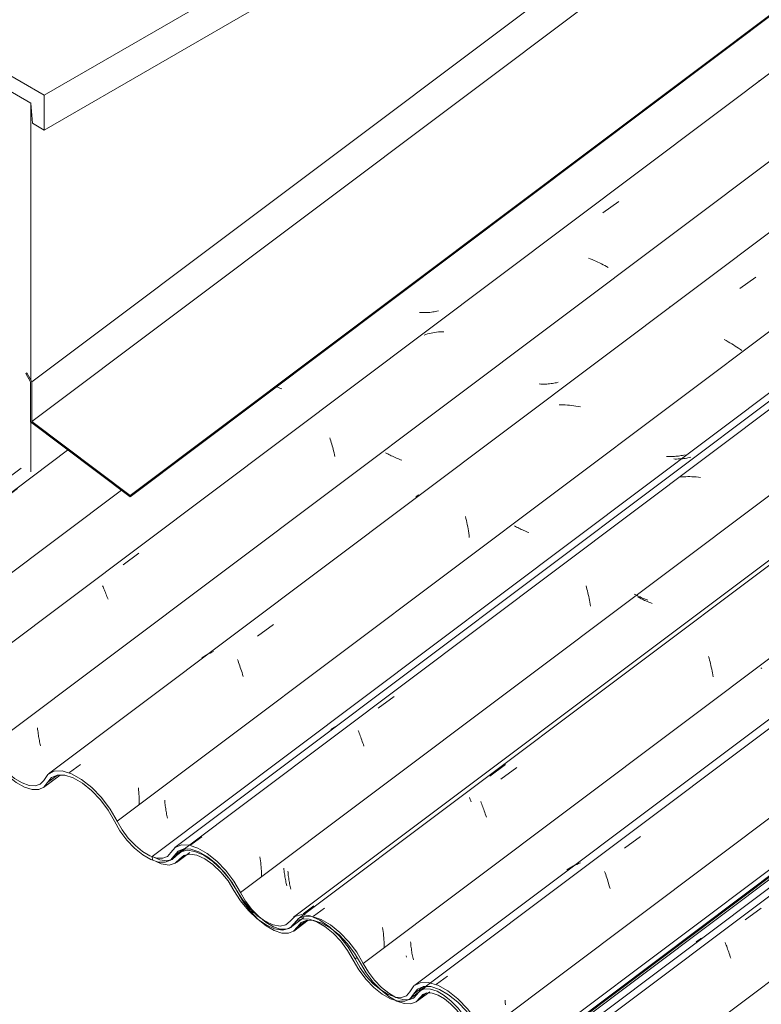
# Model space of a CAD drawing. Header units: metres. Extents: x -16.8 to 29.9, y -11.9 to 37.1.
# Tile 143 of 202: x 20.8 to 21.6, y -3.4 to -2.4. Entities that reach past the tile are written whole.
import ezdxf

# ---------------------------------------------------------------- set-up
doc = ezdxf.new("R2010")
doc.units = ezdxf.units.M
for name, color, linetype, lineweight in [('A-GLAZ-CWMG', 7, 'Continuous', 5), ('A-ROOF', 7, 'Continuous', 5), ('A-ROOF-OTLN', 7, 'Continuous', 5), ('I-WALL', 7, 'Continuous', 5)]:
    doc.layers.add(name, color=color, linetype=linetype, lineweight=lineweight)

# ---------------------------------------------------------------- blocks, each defined once
blk = doc.blocks.new('FP_787-ISO_04')
at = {"layer": 'A-GLAZ-CWMG'}
blk.add_line((4.5643, -3.2611), (4.5798, -3.2494), dxfattribs=at)
blk = doc.blocks.new('FP_788-ISO_04')
at = {"layer": 'A-GLAZ-CWMG'}
blk.add_line((4.4304, -3.1846), (4.4478, -3.1715), dxfattribs=at)
blk = doc.blocks.new('FP_791-ISO_04')
at = {"layer": 'A-GLAZ-CWMG'}
blk.add_line((4.4555, -2.8292), (4.1873, -3.0304), dxfattribs=at)
at = {"layer": 'A-GLAZ-CWMG', "color": 9, "true_color": 0xc0c0c0}
for p, q in [((4.3862, -2.8821), (4.4028, -2.8697)), ((4.3639, -2.9027), (4.3642, -2.9034)), ((4.3642, -2.9034), (4.3646, -2.904)), ((4.3646, -2.904), (4.3649, -2.9048)), ((4.3649, -2.9048), (4.3653, -2.9056)), ((4.3653, -2.9056), (4.3657, -2.9064)), ((4.3657, -2.9064), (4.3661, -2.9073)), ((4.3661, -2.9073), (4.3666, -2.9082)), ((4.3666, -2.9082), (4.367, -2.9092)), ((4.367, -2.9092), (4.3675, -2.9102)), ((4.3675, -2.9102), (4.3679, -2.9112)), ((4.3679, -2.9112), (4.3684, -2.9123)), ((4.3684, -2.9123), (4.3689, -2.9135)), ((4.1904, -3.0279), (4.2015, -3.0196)), ((4.2615, -3.0258), (4.2619, -3.0275)), ((4.2619, -3.0275), (4.2623, -3.0293)), ((4.2623, -3.0293), (4.2627, -3.0311)), ((4.2627, -3.0311), (4.2631, -3.0329)), ((4.2631, -3.0329), (4.2635, -3.0348)), ((4.2635, -3.0348), (4.2638, -3.0366)), ((4.2638, -3.0366), (4.2642, -3.0385)), ((4.2642, -3.0385), (4.2645, -3.0404)), ((4.2645, -3.0404), (4.2648, -3.0423)), ((4.2648, -3.0423), (4.265, -3.0443)), ((4.265, -3.0443), (4.2653, -3.0462)), ((4.2653, -3.0462), (4.2655, -3.0481))]:
    blk.add_line(p, q, dxfattribs=at)
blk = doc.blocks.new('FP_792-ISO_04')
at = {"layer": 'A-GLAZ-CWMG', "color": 9, "true_color": 0xc0c0c0}
for p, q in [((4.8283, -2.6842), (4.8267, -2.6841)), ((4.8299, -2.6842), (4.8283, -2.6842)), ((4.8315, -2.6842), (4.8299, -2.6842)), ((4.833, -2.6842), (4.8315, -2.6842)), ((4.8346, -2.6841), (4.833, -2.6842)), ((4.8361, -2.684), (4.8346, -2.6841)), ((4.8376, -2.6839), (4.8361, -2.684)), ((4.8392, -2.6837), (4.8376, -2.6839)), ((4.8407, -2.6835), (4.8392, -2.6837)), ((4.8422, -2.6833), (4.8407, -2.6835)), ((4.8437, -2.683), (4.8422, -2.6833)), ((4.8451, -2.6827), (4.8437, -2.683)), ((4.8466, -2.6823), (4.8451, -2.6827)), ((4.6773, -2.7629), (4.676, -2.7624)), ((4.6787, -2.7635), (4.6773, -2.7629)), ((4.6802, -2.7641), (4.6787, -2.7635)), ((4.6816, -2.7646), (4.6802, -2.7641))]:
    blk.add_line(p, q, dxfattribs=at)
blk = doc.blocks.new('FP_793-ISO_04')
at = {"layer": 'A-GLAZ-CWMG'}
blk.add_line((5.7232, -2.0362), (4.3078, -3.0985), dxfattribs=at)
at = {"layer": 'A-GLAZ-CWMG', "color": 9, "true_color": 0xc0c0c0}
for p, q in [((5.1846, -2.4394), (5.1846, -2.4395)), ((5.1846, -2.4395), (5.1847, -2.4396)), ((5.1847, -2.4396), (5.1847, -2.4398)), ((5.1847, -2.4398), (5.1848, -2.44)), ((5.0201, -2.5791), (5.0368, -2.567)), ((5.0068, -2.6275), (5.0048, -2.6267)), ((5.0088, -2.6283), (5.0068, -2.6275)), ((5.0108, -2.6291), (5.0088, -2.6283)), ((5.0127, -2.63), (5.0108, -2.6291)), ((5.0147, -2.6309), (5.0127, -2.63)), ((5.0166, -2.6318), (5.0147, -2.6309)), ((5.0185, -2.6328), (5.0166, -2.6318)), ((5.0204, -2.6337), (5.0185, -2.6328)), ((5.0222, -2.6347), (5.0204, -2.6337)), ((5.024, -2.6357), (5.0222, -2.6347)), ((5.0258, -2.6367), (5.024, -2.6357)), ((4.8334, -2.7072), (4.8316, -2.7078)), ((4.8352, -2.7067), (4.8334, -2.7072)), ((4.837, -2.7062), (4.8352, -2.7067)), ((4.8389, -2.7058), (4.837, -2.7062)), ((4.8408, -2.7054), (4.8389, -2.7058)), ((4.8427, -2.7051), (4.8408, -2.7054)), ((4.8446, -2.7049), (4.8427, -2.7051)), ((4.8466, -2.7046), (4.8446, -2.7049)), ((4.8486, -2.7045), (4.8466, -2.7046)), ((4.8505, -2.7044), (4.8486, -2.7045)), ((4.8525, -2.7043), (4.8505, -2.7044)), ((4.732, -2.816), (4.7326, -2.8176)), ((4.7326, -2.8176), (4.7331, -2.8193)), ((4.7331, -2.8193), (4.7337, -2.821)), ((4.7337, -2.821), (4.7342, -2.8227)), ((4.7342, -2.8227), (4.7347, -2.8245)), ((4.7347, -2.8245), (4.7352, -2.8263)), ((4.7352, -2.8263), (4.7358, -2.8282)), ((4.7358, -2.8282), (4.7362, -2.83)), ((4.7362, -2.83), (4.7367, -2.8319)), ((4.7367, -2.8319), (4.7372, -2.8339)), ((4.7372, -2.8339), (4.7376, -2.8358)), ((4.5142, -2.9499), (4.5308, -2.9376)), ((4.4926, -2.9722), (4.4931, -2.9732)), ((4.4931, -2.9732), (4.4935, -2.9743)), ((4.4935, -2.9743), (4.494, -2.9754)), ((4.494, -2.9754), (4.4946, -2.9766)), ((4.4946, -2.9766), (4.4951, -2.9778)), ((4.4951, -2.9778), (4.4956, -2.9791)), ((4.4956, -2.9791), (4.4961, -2.9804)), ((4.4961, -2.9804), (4.4967, -2.9818)), ((4.4967, -2.9818), (4.4972, -2.9832)), ((4.4972, -2.9832), (4.4978, -2.9846)), ((4.4978, -2.9846), (4.4983, -2.9861))]:
    blk.add_line(p, q, dxfattribs=at)
blk = doc.blocks.new('FP_794-ISO_04')
at = {"layer": 'A-GLAZ-CWMG', "color": 9, "true_color": 0xc0c0c0}
for p, q in [((4.9546, -2.7595), (4.953, -2.7594)), ((4.9561, -2.7595), (4.9546, -2.7595)), ((4.9577, -2.7596), (4.9561, -2.7595)), ((4.9593, -2.7595), (4.9577, -2.7596)), ((4.9608, -2.7595), (4.9593, -2.7595)), ((4.9623, -2.7594), (4.9608, -2.7595)), ((4.9639, -2.7592), (4.9623, -2.7594)), ((4.9654, -2.759), (4.9639, -2.7592)), ((4.9669, -2.7588), (4.9654, -2.759)), ((4.9684, -2.7586), (4.9669, -2.7588)), ((4.9699, -2.7583), (4.9684, -2.7586)), ((4.9713, -2.758), (4.9699, -2.7583)), ((4.9728, -2.7576), (4.9713, -2.758)), ((4.7921, -2.8325), (4.7909, -2.8319)), ((4.7933, -2.8331), (4.7921, -2.8325)), ((4.7945, -2.8338), (4.7933, -2.8331)), ((4.7957, -2.8344), (4.7945, -2.8338)), ((4.797, -2.835), (4.7957, -2.8344)), ((4.7983, -2.8356), (4.797, -2.835)), ((4.7996, -2.8362), (4.7983, -2.8356)), ((4.801, -2.8368), (4.7996, -2.8362)), ((4.8023, -2.8374), (4.801, -2.8368)), ((4.8037, -2.838), (4.8023, -2.8374)), ((4.8051, -2.8386), (4.8037, -2.838)), ((4.8065, -2.8392), (4.8051, -2.8386)), ((4.808, -2.8397), (4.8065, -2.8392)), ((4.424, -3.1217), (4.4241, -3.1233)), ((4.4241, -3.1233), (4.4243, -3.1248)), ((4.4243, -3.1248), (4.4245, -3.1263)), ((4.4245, -3.1263), (4.4247, -3.1279)), ((4.4247, -3.1279), (4.4249, -3.1294)), ((4.4249, -3.1294), (4.4251, -3.1308)), ((4.4251, -3.1308), (4.4254, -3.1323)), ((4.4254, -3.1323), (4.4256, -3.1337)), ((4.4256, -3.1337), (4.4259, -3.1352)), ((4.4259, -3.1352), (4.4262, -3.1366)), ((4.4262, -3.1366), (4.4265, -3.138)), ((4.4265, -3.138), (4.4268, -3.1393)), ((4.4268, -3.1393), (4.4271, -3.1406))]:
    blk.add_line(p, q, dxfattribs=at)
blk = doc.blocks.new('FP_795-ISO_04')
at = {"layer": 'A-GLAZ-CWMG'}
blk.add_line((5.849, -2.1093), (4.4357, -3.1701), dxfattribs=at)
at = {"layer": 'A-GLAZ-CWMG', "color": 9, "true_color": 0xc0c0c0}
for p, q in [((5.1645, -2.6589), (5.1813, -2.6469)), ((5.0906, -2.6776), (5.0905, -2.6777)), ((5.0905, -2.6777), (5.0906, -2.6778)), ((5.0906, -2.6778), (5.0906, -2.678)), ((5.15, -2.7137), (5.148, -2.7126)), ((5.152, -2.7148), (5.15, -2.7137)), ((5.1539, -2.7159), (5.152, -2.7148)), ((5.1559, -2.7171), (5.1539, -2.7159)), ((5.1578, -2.7182), (5.1559, -2.7171)), ((5.1596, -2.7194), (5.1578, -2.7182)), ((5.1614, -2.7205), (5.1596, -2.7194)), ((5.1632, -2.7217), (5.1614, -2.7205)), ((5.165, -2.7229), (5.1632, -2.7217)), ((5.1667, -2.7241), (5.165, -2.7229)), ((4.976, -2.7813), (4.9738, -2.7813)), ((4.9782, -2.7813), (4.976, -2.7813)), ((4.9804, -2.7814), (4.9782, -2.7813)), ((4.9827, -2.7816), (4.9804, -2.7814)), ((4.9849, -2.7818), (4.9827, -2.7816)), ((4.9872, -2.782), (4.9849, -2.7818)), ((4.9895, -2.7823), (4.9872, -2.782)), ((4.9917, -2.7827), (4.9895, -2.7823)), ((4.994, -2.7831), (4.9917, -2.7827)), ((4.9963, -2.7835), (4.994, -2.7831)), ((4.8244, -2.8774), (4.8228, -2.8786)), ((4.826, -2.8763), (4.8244, -2.8774)), ((4.8751, -2.899), (4.8756, -2.9011)), ((4.8756, -2.9011), (4.8761, -2.9032)), ((4.8761, -2.9032), (4.8766, -2.9054)), ((4.8766, -2.9054), (4.877, -2.9076)), ((4.877, -2.9076), (4.8775, -2.9098)), ((4.8775, -2.9098), (4.8779, -2.912)), ((4.8779, -2.912), (4.8783, -2.9143)), ((4.8783, -2.9143), (4.8786, -2.9166)), ((4.8786, -2.9166), (4.8789, -2.9189)), ((4.8789, -2.9189), (4.8792, -2.9212)), ((4.6559, -3.0251), (4.6727, -3.013)), ((4.5989, -3.0468), (4.5972, -3.0479)), ((4.6006, -3.0457), (4.5989, -3.0468)), ((4.6023, -3.0447), (4.6006, -3.0457)), ((4.6041, -3.0438), (4.6023, -3.0447)), ((4.6059, -3.0429), (4.6041, -3.0438)), ((4.6078, -3.042), (4.6059, -3.0429)), ((4.6096, -3.0413), (4.6078, -3.042)), ((4.6348, -3.0497), (4.6354, -3.0513)), ((4.6354, -3.0513), (4.636, -3.0529)), ((4.636, -3.0529), (4.6366, -3.0546)), ((4.6366, -3.0546), (4.6372, -3.0563)), ((4.6372, -3.0563), (4.6378, -3.0581)), ((4.6378, -3.0581), (4.6384, -3.0599)), ((4.6384, -3.0599), (4.639, -3.0618)), ((4.639, -3.0618), (4.6396, -3.0636)), ((4.6396, -3.0636), (4.6402, -3.0656)), ((4.6402, -3.0656), (4.6407, -3.0675)), ((4.4578, -3.1687), (4.4694, -3.1603)), ((4.5303, -3.185), (4.5305, -3.1872)), ((4.5305, -3.1872), (4.5308, -3.1894)), ((4.5308, -3.1894), (4.5309, -3.1917)), ((4.5309, -3.1917), (4.5311, -3.1939)), ((4.5311, -3.1939), (4.5312, -3.1962)), ((4.5312, -3.1962), (4.5313, -3.1984)), ((4.5313, -3.1984), (4.5313, -3.2007)), ((4.5313, -3.2007), (4.5313, -3.2029))]:
    blk.add_line(p, q, dxfattribs=at)
blk = doc.blocks.new('FP_796-ISO_04')
at = {"layer": 'A-GLAZ-CWMG', "color": 9, "true_color": 0xc0c0c0}
for p, q in [((5.0884, -2.8358), (5.087, -2.8358)), ((5.0899, -2.8359), (5.0884, -2.8358)), ((5.0913, -2.8359), (5.0899, -2.8359)), ((5.0928, -2.8359), (5.0913, -2.8359)), ((5.0942, -2.8358), (5.0928, -2.8359)), ((5.0956, -2.8358), (5.0942, -2.8358)), ((5.0971, -2.8356), (5.0956, -2.8358)), ((5.0985, -2.8355), (5.0971, -2.8356)), ((5.0999, -2.8353), (5.0985, -2.8355)), ((5.1013, -2.8351), (5.0999, -2.8353)), ((5.1027, -2.8349), (5.1013, -2.8351)), ((5.104, -2.8346), (5.1027, -2.8349)), ((5.1054, -2.8343), (5.104, -2.8346)), ((5.1067, -2.834), (5.1054, -2.8343)), ((4.9279, -2.9096), (4.9268, -2.909)), ((4.9291, -2.9102), (4.9279, -2.9096)), ((4.9303, -2.9108), (4.9291, -2.9102)), ((4.9315, -2.9114), (4.9303, -2.9108)), ((4.9328, -2.912), (4.9315, -2.9114)), ((4.934, -2.9126), (4.9328, -2.912)), ((4.9353, -2.9132), (4.934, -2.9126)), ((4.9366, -2.9137), (4.9353, -2.9132)), ((4.9379, -2.9143), (4.9366, -2.9137)), ((4.9393, -2.9148), (4.9379, -2.9143)), ((4.9406, -2.9154), (4.9393, -2.9148)), ((4.942, -2.9159), (4.9406, -2.9154)), ((4.5581, -3.1979), (4.5582, -3.1994)), ((4.5582, -3.1994), (4.5583, -3.201)), ((4.5583, -3.201), (4.5585, -3.2025)), ((4.5585, -3.2025), (4.5587, -3.204)), ((4.5587, -3.204), (4.5589, -3.2055)), ((4.5589, -3.2055), (4.5591, -3.207)), ((4.5591, -3.207), (4.5593, -3.2085)), ((4.5593, -3.2085), (4.5596, -3.2099)), ((4.5596, -3.2099), (4.5599, -3.2114)), ((4.5599, -3.2114), (4.5601, -3.2128)), ((4.5601, -3.2128), (4.5604, -3.2142)), ((4.5604, -3.2142), (4.5607, -3.2155)), ((4.5607, -3.2155), (4.561, -3.2169))]:
    blk.add_line(p, q, dxfattribs=at)
blk = doc.blocks.new('FP_797-ISO_04')
at = {"layer": 'A-GLAZ-CWMG'}
blk.add_line((5.9829, -2.1866), (4.5689, -3.2479), dxfattribs=at)
at = {"layer": 'A-GLAZ-CWMG', "color": 9, "true_color": 0xc0c0c0}
for p, q in [((5.1031, -2.8574), (5.101, -2.8577)), ((5.1052, -2.8572), (5.1031, -2.8574)), ((5.1074, -2.8571), (5.1052, -2.8572)), ((5.1096, -2.857), (5.1074, -2.8571)), ((5.1118, -2.857), (5.1096, -2.857)), ((5.114, -2.8571), (5.1118, -2.857)), ((5.1163, -2.8572), (5.114, -2.8571)), ((5.1185, -2.8573), (5.1163, -2.8572)), ((5.1208, -2.8575), (5.1185, -2.8573)), ((5.1231, -2.8578), (5.1208, -2.8575)), ((5.0023, -2.972), (5.0028, -2.9738)), ((5.0028, -2.9738), (5.0033, -2.9757)), ((5.0033, -2.9757), (5.0037, -2.9775)), ((5.0037, -2.9775), (5.0042, -2.9794)), ((5.0042, -2.9794), (5.0047, -2.9814)), ((5.0047, -2.9814), (5.0051, -2.9833)), ((5.0051, -2.9833), (5.0055, -2.9853)), ((5.0055, -2.9853), (5.0059, -2.9873)), ((5.0059, -2.9873), (5.0063, -2.9893)), ((5.0063, -2.9893), (5.0067, -2.9913)), ((5.0067, -2.9913), (5.007, -2.9934)), ((4.7833, -3.1009), (4.8, -3.0887)), ((4.735, -3.1224), (4.7333, -3.1235)), ((4.7367, -3.1213), (4.735, -3.1224)), ((4.7384, -3.1203), (4.7367, -3.1213)), ((4.7621, -3.1247), (4.7626, -3.126)), ((4.7626, -3.126), (4.7631, -3.1273)), ((4.7631, -3.1273), (4.7637, -3.1287)), ((4.7637, -3.1287), (4.7642, -3.1301)), ((4.7642, -3.1301), (4.7648, -3.1316)), ((4.7648, -3.1316), (4.7653, -3.1331)), ((4.7653, -3.1331), (4.7659, -3.1346)), ((4.7659, -3.1346), (4.7664, -3.1362)), ((4.7664, -3.1362), (4.7669, -3.1378)), ((4.7669, -3.1378), (4.7675, -3.1394)), ((4.7675, -3.1394), (4.768, -3.1411)), ((4.5856, -3.2452), (4.5971, -3.2367)), ((4.6585, -3.2577), (4.6588, -3.2598)), ((4.6588, -3.2598), (4.6591, -3.2619)), ((4.6591, -3.2619), (4.6593, -3.264)), ((4.6593, -3.264), (4.6595, -3.2661)), ((4.6595, -3.2661), (4.6597, -3.2682)), ((4.6597, -3.2682), (4.6599, -3.2704)), ((4.6599, -3.2704), (4.66, -3.2725)), ((4.66, -3.2725), (4.6601, -3.2747)), ((4.6601, -3.2747), (4.6602, -3.2768)), ((4.6602, -3.2768), (4.6602, -3.279))]:
    blk.add_line(p, q, dxfattribs=at)
blk = doc.blocks.new('FP_798-ISO_04')
at = {"layer": 'A-GLAZ-CWMG', "color": 9, "true_color": 0xc0c0c0}
for p, q in [((5.0582, -2.9845), (5.057, -2.9839)), ((5.0593, -2.9851), (5.0582, -2.9845)), ((5.0605, -2.9857), (5.0593, -2.9851)), ((5.0617, -2.9862), (5.0605, -2.9857)), ((5.0629, -2.9868), (5.0617, -2.9862)), ((5.0641, -2.9874), (5.0629, -2.9868)), ((5.0654, -2.9879), (5.0641, -2.9874)), ((5.0667, -2.9885), (5.0654, -2.9879)), ((5.0679, -2.9891), (5.0667, -2.9885)), ((5.0692, -2.9896), (5.0679, -2.9891)), ((5.0706, -2.9901), (5.0692, -2.9896)), ((5.0719, -2.9906), (5.0706, -2.9901)), ((4.688, -3.2727), (4.6881, -3.2742)), ((4.6881, -3.2742), (4.6883, -3.2758)), ((4.6883, -3.2758), (4.6884, -3.2773)), ((4.6884, -3.2773), (4.6886, -3.2788)), ((4.6886, -3.2788), (4.6888, -3.2803)), ((4.6888, -3.2803), (4.6891, -3.2818)), ((4.6891, -3.2818), (4.6893, -3.2833)), ((4.6893, -3.2833), (4.6895, -3.2847)), ((4.6895, -3.2847), (4.6898, -3.2862)), ((4.6898, -3.2862), (4.6901, -3.2876)), ((4.6901, -3.2876), (4.6904, -3.289)), ((4.6904, -3.289), (4.6907, -3.2903)), ((4.6907, -3.2903), (4.691, -3.2917))]:
    blk.add_line(p, q, dxfattribs=at)
blk = doc.blocks.new('FP_799-ISO_04')
at = {"layer": 'A-GLAZ-CWMG'}
blk.add_line((6.1133, -2.2614), (4.6987, -3.323), dxfattribs=at)
at = {"layer": 'A-GLAZ-CWMG', "color": 9, "true_color": 0xc0c0c0}
for p, q in [((5.1315, -3.0466), (5.132, -3.0485)), ((5.132, -3.0485), (5.1325, -3.0503)), ((5.1325, -3.0503), (5.133, -3.0522)), ((5.133, -3.0522), (5.1334, -3.0541)), ((5.1334, -3.0541), (5.1339, -3.056)), ((5.1339, -3.056), (5.1343, -3.0579)), ((5.1343, -3.0579), (5.1348, -3.0599)), ((5.1348, -3.0599), (5.1352, -3.0619)), ((5.1352, -3.0619), (5.1356, -3.0639)), ((5.1356, -3.0639), (5.1359, -3.0659)), ((5.1359, -3.0659), (5.1363, -3.068)), ((4.9125, -3.1758), (4.9292, -3.1636)), ((4.8913, -3.1995), (4.8918, -3.2008)), ((4.8918, -3.2008), (4.8923, -3.2021)), ((4.8923, -3.2021), (4.8928, -3.2035)), ((4.8928, -3.2035), (4.8934, -3.2049)), ((4.8934, -3.2049), (4.8939, -3.2063)), ((4.8939, -3.2063), (4.8945, -3.2078)), ((4.8945, -3.2078), (4.895, -3.2093)), ((4.895, -3.2093), (4.8956, -3.2109)), ((4.8956, -3.2109), (4.8961, -3.2125)), ((4.8961, -3.2125), (4.8967, -3.2141)), ((4.8967, -3.2141), (4.8972, -3.2158)), ((4.7148, -3.3202), (4.7264, -3.3117)), ((4.7877, -3.3322), (4.788, -3.3343)), ((4.788, -3.3343), (4.7883, -3.3365)), ((4.7883, -3.3365), (4.7886, -3.3386)), ((4.7886, -3.3386), (4.7888, -3.3407)), ((4.7888, -3.3407), (4.789, -3.3429)), ((4.789, -3.3429), (4.7892, -3.3451)), ((4.7892, -3.3451), (4.7893, -3.3472)), ((4.7893, -3.3472), (4.7894, -3.3494)), ((4.7894, -3.3494), (4.7895, -3.3516)), ((4.7895, -3.3516), (4.7895, -3.3538))]:
    blk.add_line(p, q, dxfattribs=at)
blk = doc.blocks.new('FP_800-ISO_04')
at = {"layer": 'A-GLAZ-CWMG', "color": 9, "true_color": 0xc0c0c0}
for p, q in [((5.1878, -3.0591), (5.1866, -3.0584)), ((4.8173, -3.3472), (4.8174, -3.3487)), ((4.8174, -3.3487), (4.8175, -3.3502)), ((4.8175, -3.3502), (4.8177, -3.3518)), ((4.8177, -3.3518), (4.8179, -3.3533)), ((4.8179, -3.3533), (4.8181, -3.3548)), ((4.8181, -3.3548), (4.8183, -3.3563)), ((4.8183, -3.3563), (4.8186, -3.3577)), ((4.8186, -3.3577), (4.8188, -3.3592)), ((4.8188, -3.3592), (4.8191, -3.3606)), ((4.8191, -3.3606), (4.8194, -3.362)), ((4.8194, -3.362), (4.8197, -3.3634)), ((4.8197, -3.3634), (4.8199, -3.3648)), ((4.8199, -3.3648), (4.8203, -3.3661))]:
    blk.add_line(p, q, dxfattribs=at)
blk = doc.blocks.new('FP_801-ISO_04')
at = {"layer": 'A-GLAZ-CWMG'}
blk.add_line((6.2429, -2.3362), (4.827, -3.399), dxfattribs=at)
blk = doc.blocks.new('FP_803-ISO_04')
at = {"layer": 'A-GLAZ-CWMG'}
blk.add_line((4.9353, -3.4745), (6.361, -2.4044), dxfattribs=at)
blk = doc.blocks.new('FP_804-ISO_04')
at = {"layer": 'A-GLAZ-CWMG'}
blk.add_line((4.8237, -3.4103), (4.8376, -3.3999), dxfattribs=at)
blk = doc.blocks.new('FP_805-ISO_04')
at = {"layer": 'A-GLAZ-CWMG'}
blk.add_line((4.6943, -3.3359), (4.7094, -3.3245), dxfattribs=at)
blk = doc.blocks.new('Rectangular Mullion - Telha Fibrocimento - Ondulada-1909027-ISO_04')
at = {"layer": 'A-GLAZ-CWMG'}
for p, q in [((4.3729, -3.1422), (5.7929, -2.0764)), ((4.5079, -3.2202), (5.9279, -2.1544)), ((4.638, -3.2953), (6.058, -2.2295)), ((4.7674, -3.37), (6.1874, -2.3042)), ((4.9357, -3.4663), (6.3551, -2.401)), ((4.9387, -3.4706), (6.36, -2.4038)), ((4.1586, -3.0343), (4.4066, -2.8482)), ((4.2477, -3.07), (4.5124, -2.8713)), ((4.4344, -3.1794), (4.445, -3.1715)), ((4.5643, -3.2611), (4.568, -3.2566)), ((4.577, -3.2498), (4.568, -3.2566)), ((4.6979, -3.3316), (4.7067, -3.325)), ((4.8272, -3.4062), (4.8335, -3.4015))]:
    blk.add_line(p, q, dxfattribs=at)
for points in [[(4.3708, -3.1436, 0), (4.3769, -3.1541, 0), (4.3843, -3.1639, 0), (4.3926, -3.1725, 0), (4.4014, -3.1795, 0), (4.4101, -3.1844, 0), (4.4182, -3.1869, 0), (4.4252, -3.1869, 0), (4.4307, -3.1843, 0), (4.4344, -3.1794, 0)], [(4.4305, -3.1772, 0), (4.4268, -3.1811, 0), (4.4215, -3.1829, 0), (4.415, -3.1825, 0), (4.4076, -3.1798, 0), (4.3998, -3.175, 0), (4.3919, -3.1685, 0), (4.3846, -3.1605, 0), (4.3781, -3.1516, 0), (4.3729, -3.1422, 0)], [(4.5079, -3.2202, 0), (4.5005, -3.2074, 0), (4.4915, -3.1953, 0), (4.4812, -3.1846, 0), (4.4705, -3.1761, 0), (4.4598, -3.1702, 0), (4.4499, -3.1672, 0), (4.4414, -3.1675, 0), (4.4348, -3.1708, 0), (4.4305, -3.1772, 0)], [(4.4344, -3.1794, 0), (4.4386, -3.1741, 0), (4.4449, -3.1715, 0), (4.4527, -3.1716, 0), (4.4617, -3.1745, 0), (4.4713, -3.1801, 0), (4.481, -3.1879, 0), (4.4902, -3.1975, 0), (4.4983, -3.2084, 0), (4.505, -3.22, 0)], [(4.505, -3.22, 0), (4.5109, -3.2302, 0), (4.5181, -3.24, 0), (4.5263, -3.2486, 0), (4.5349, -3.2556, 0), (4.5435, -3.2605, 0), (4.5515, -3.2632, 0), (4.5585, -3.2634, 0), (4.5641, -3.2612, 0)], [(4.5646, -3.2531, 0), (4.5611, -3.2572, 0), (4.556, -3.2592, 0), (4.5497, -3.259, 0), (4.5425, -3.2566, 0), (4.5348, -3.2521, 0), (4.5271, -3.2458, 0), (4.5197, -3.2381, 0), (4.5132, -3.2294, 0), (4.5079, -3.2202, 0)], [(4.638, -3.2953, 0), (4.6311, -3.2834, 0), (4.6226, -3.2721, 0), (4.613, -3.2622, 0), (4.603, -3.2541, 0), (4.593, -3.2484, 0), (4.5837, -3.2454, 0), (4.5756, -3.2452, 0), (4.5691, -3.2478, 0), (4.5646, -3.2531, 0)], [(4.568, -3.2566, 0), (4.5721, -3.2517, 0), (4.5781, -3.2494, 0), (4.5856, -3.2496, 0), (4.5941, -3.2524, 0), (4.6032, -3.2577, 0), (4.6124, -3.2651, 0), (4.6211, -3.2742, 0), (4.6288, -3.2844, 0), (4.6352, -3.2953, 0)], [(4.6352, -3.2953, 0), (4.6411, -3.3055, 0), (4.6484, -3.3151, 0), (4.6565, -3.3236, 0), (4.665, -3.3305, 0), (4.6735, -3.3354, 0), (4.6815, -3.338, 0), (4.6885, -3.3383, 0), (4.694, -3.3361, 0), (4.6979, -3.3316, 0)], [(4.6941, -3.3288, 0), (4.6911, -3.3321, 0), (4.686, -3.334, 0), (4.6797, -3.3338, 0), (4.6726, -3.3314, 0), (4.6649, -3.327, 0), (4.6572, -3.3207, 0), (4.6499, -3.3131, 0), (4.6434, -3.3044, 0), (4.638, -3.2953, 0)], [(4.713, -3.3204, 0), (4.7055, -3.3203, 0), (4.6991, -3.3228, 0), (4.6946, -3.328, 0)], [(4.6979, -3.3316, 0), (4.702, -3.3268, 0), (4.708, -3.3245, 0), (4.7154, -3.3247, 0), (4.7238, -3.3275, 0), (4.7328, -3.3327, 0), (4.7419, -3.34, 0), (4.7505, -3.349, 0), (4.7582, -3.3591, 0), (4.7645, -3.3699, 0)], [(4.7674, -3.37, 0), (4.7605, -3.3582, 0), (4.7521, -3.3471, 0), (4.7427, -3.3373, 0), (4.7327, -3.3293, 0), (4.7229, -3.3236, 0), (4.7136, -3.3205, 0)], [(4.7645, -3.3699, 0), (4.7705, -3.38, 0), (4.7777, -3.3896, 0), (4.7858, -3.398, 0), (4.7943, -3.4049, 0), (4.8028, -3.4098, 0), (4.8107, -3.4124, 0), (4.8177, -3.4127, 0), (4.8233, -3.4106, 0), (4.8272, -3.4062, 0)], [(4.8239, -3.4026, 0), (4.8204, -3.4066, 0), (4.8153, -3.4085, 0), (4.8091, -3.4082, 0), (4.8019, -3.4059, 0), (4.7943, -3.4015, 0), (4.7866, -3.3953, 0), (4.7793, -3.3877, 0), (4.7728, -3.3791, 0), (4.7674, -3.37, 0)], [(4.879, -3.4344, 0), (4.8737, -3.4255, 0), (4.8674, -3.4171, 0), (4.8602, -3.4097, 0), (4.8528, -3.4037, 0), (4.8453, -3.3994, 0), (4.8384, -3.3971, 0), (4.8322, -3.3968, 0), (4.8273, -3.3987, 0), (4.8239, -3.4026, 0)], [(4.8277, -3.4054, 0), (4.8303, -3.4028, 0), (4.8346, -3.4011, 0), (4.8401, -3.4013, 0), (4.8463, -3.4033, 0), (4.8529, -3.4072, 0), (4.8595, -3.4125, 0), (4.8659, -3.4191, 0), (4.8715, -3.4266, 0), (4.8762, -3.4345, 0)]]:
    blk.add_polyline3d(points, dxfattribs=at)
for name in ['FP_793-ISO_04', 'FP_794-ISO_04', 'FP_795-ISO_04', 'FP_792-ISO_04', 'FP_797-ISO_04', 'FP_799-ISO_04', 'FP_796-ISO_04', 'FP_801-ISO_04', 'FP_798-ISO_04', 'FP_803-ISO_04', 'FP_800-ISO_04', 'FP_791-ISO_04', 'FP_788-ISO_04', 'FP_787-ISO_04', 'FP_805-ISO_04', 'FP_804-ISO_04']:
    blk.add_blockref(name, (0, 0), dxfattribs=at)
blk = doc.blocks.new('FP_808-ISO_04')
at = {"layer": 'A-GLAZ-CWMG'}
blk.add_line((4.8165, -3.4075), (4.8339, -3.3944), dxfattribs=at)
blk = doc.blocks.new('FP_809-ISO_04')
at = {"layer": 'A-GLAZ-CWMG'}
blk.add_line((4.6907, -3.3321), (4.7048, -3.3215), dxfattribs=at)
blk = doc.blocks.new('FP_810-ISO_04')
at = {"layer": 'A-GLAZ-CWMG'}
blk.add_line((4.5706, -3.2636), (4.5846, -3.2531), dxfattribs=at)
blk = doc.blocks.new('FP_811-ISO_04')
at = {"layer": 'A-GLAZ-CWMG', "color": 9, "true_color": 0xc0c0c0}
for p, q in [((5.8248, -2.2905), (5.8251, -2.2914)), ((5.8251, -2.2914), (5.8254, -2.2922)), ((5.8254, -2.2922), (5.8256, -2.293)), ((5.4864, -2.5581), (5.4865, -2.5586)), ((5.4865, -2.5586), (5.4866, -2.559)), ((5.4669, -2.5737), (5.4656, -2.5743)), ((5.0963, -2.8385), (5.0948, -2.8384)), ((5.0978, -2.8385), (5.0963, -2.8385)), ((5.0994, -2.8384), (5.0978, -2.8385)), ((5.1009, -2.8384), (5.0994, -2.8384)), ((5.1024, -2.8383), (5.1009, -2.8384)), ((5.1039, -2.8381), (5.1024, -2.8383)), ((5.1054, -2.838), (5.1039, -2.8381)), ((5.1069, -2.8378), (5.1054, -2.838)), ((5.1084, -2.8375), (5.1069, -2.8378)), ((5.1098, -2.8373), (5.1084, -2.8375)), ((5.1113, -2.837), (5.1098, -2.8373)), ((5.1127, -2.8366), (5.1113, -2.837))]:
    blk.add_line(p, q, dxfattribs=at)
blk = doc.blocks.new('FP_812-ISO_04')
at = {"layer": 'A-GLAZ-CWMG'}
blk.add_line((5.9899, -2.1902), (4.5734, -3.2533), dxfattribs=at)
at = {"layer": 'A-GLAZ-CWMG', "color": 9, "true_color": 0xc0c0c0}
blk.add_line((4.5767, -3.2507), (4.5785, -3.2494), dxfattribs=at)
blk = doc.blocks.new('FP_813-ISO_04')
at = {"layer": 'A-GLAZ-CWMG', "color": 9, "true_color": 0xc0c0c0}
for p, q in [((5.0542, -2.9814), (5.0529, -2.9808)), ((5.0554, -2.982), (5.0542, -2.9814)), ((5.0566, -2.9826), (5.0554, -2.982)), ((5.0579, -2.9832), (5.0566, -2.9826)), ((5.0592, -2.9838), (5.0579, -2.9832)), ((5.0605, -2.9844), (5.0592, -2.9838)), ((5.0618, -2.985), (5.0605, -2.9844)), ((5.0632, -2.9855), (5.0618, -2.985)), ((5.0645, -2.9861), (5.0632, -2.9855)), ((5.0659, -2.9866), (5.0645, -2.9861)), ((5.0673, -2.9871), (5.0659, -2.9866)), ((4.6836, -3.2696), (4.6837, -3.2711)), ((4.6837, -3.2711), (4.6839, -3.2726)), ((4.6839, -3.2726), (4.6841, -3.2742)), ((4.6841, -3.2742), (4.6843, -3.2757)), ((4.6843, -3.2757), (4.6846, -3.2771)), ((4.6846, -3.2771), (4.6848, -3.2786)), ((4.6848, -3.2786), (4.6851, -3.2801)), ((4.6851, -3.2801), (4.6853, -3.2815)), ((4.6853, -3.2815), (4.6856, -3.2829)), ((4.6856, -3.2829), (4.6859, -3.2843)), ((4.6859, -3.2843), (4.6862, -3.2857)), ((4.6862, -3.2857), (4.6865, -3.287)), ((4.6865, -3.287), (4.6868, -3.2884))]:
    blk.add_line(p, q, dxfattribs=at)
blk = doc.blocks.new('FP_814-ISO_04')
at = {"layer": 'A-GLAZ-CWMG'}
blk.add_line((6.1093, -2.2591), (4.6939, -3.3214), dxfattribs=at)
at = {"layer": 'A-GLAZ-CWMG', "color": 9, "true_color": 0xc0c0c0}
for p, q in [((4.9008, -3.1728), (4.9175, -3.1605)), ((4.8793, -3.1953), (4.8797, -3.1963)), ((4.8797, -3.1963), (4.8802, -3.1974)), ((4.8802, -3.1974), (4.8807, -3.1986)), ((4.8807, -3.1986), (4.8813, -3.1998)), ((4.7039, -3.3178), (4.7153, -3.3094))]:
    blk.add_line(p, q, dxfattribs=at)
blk = doc.blocks.new('FP_815-ISO_04')
at = {"layer": 'A-GLAZ-CWMG', "color": 9, "true_color": 0xc0c0c0}
blk.add_line((4.8126, -3.3621), (4.813, -3.3634), dxfattribs=at)
blk = doc.blocks.new('FP_816-ISO_04')
at = {"layer": 'A-GLAZ-CWMG'}
blk.add_line((6.2351, -2.3322), (4.8218, -3.393), dxfattribs=at)
at = {"layer": 'A-GLAZ-CWMG', "color": 9, "true_color": 0xc0c0c0}
for p, q in [((5.0429, -3.2484), (5.0597, -3.2363)), ((4.9873, -3.2683), (4.9856, -3.2693)), ((4.989, -3.2673), (4.9873, -3.2683)), ((4.9908, -3.2664), (4.989, -3.2673)), ((4.9927, -3.2656), (4.9908, -3.2664)), ((4.9945, -3.2648), (4.9927, -3.2656)), ((4.9964, -3.264), (4.9945, -3.2648)), ((4.9839, -3.2704), (4.9822, -3.2715)), ((4.9856, -3.2693), (4.9839, -3.2704)), ((5.0218, -3.2731), (5.0224, -3.2747)), ((5.0224, -3.2747), (5.023, -3.2764)), ((5.023, -3.2764), (5.0236, -3.2781)), ((5.0236, -3.2781), (5.0242, -3.2799)), ((5.0242, -3.2799), (5.0248, -3.2817)), ((5.0248, -3.2817), (5.0254, -3.2835)), ((5.0254, -3.2835), (5.026, -3.2854)), ((5.026, -3.2854), (5.0265, -3.2873)), ((5.0265, -3.2873), (5.0271, -3.2892)), ((5.0271, -3.2892), (5.0277, -3.2912)), ((4.8445, -3.3919), (4.8562, -3.3834)), ((4.9169, -3.4087), (4.9172, -3.4111)), ((4.9172, -3.4111), (4.9174, -3.4135))]:
    blk.add_line(p, q, dxfattribs=at)
blk = doc.blocks.new('FP_818-ISO_04')
at = {"layer": 'A-GLAZ-CWMG'}
blk.add_line((6.3693, -2.4092), (4.9549, -3.4708), dxfattribs=at)
at = {"layer": 'A-GLAZ-CWMG', "color": 9, "true_color": 0xc0c0c0}
for p, q in [((5.1702, -3.3241), (5.1869, -3.3119)), ((5.1199, -3.3461), (5.1183, -3.3472)), ((5.1216, -3.345), (5.1199, -3.3461)), ((5.1233, -3.3439), (5.1216, -3.345)), ((5.1251, -3.343), (5.1233, -3.3439)), ((5.1489, -3.348), (5.1495, -3.3493)), ((5.1495, -3.3493), (5.15, -3.3506)), ((5.15, -3.3506), (5.1506, -3.352)), ((5.1506, -3.352), (5.1511, -3.3535)), ((5.1511, -3.3535), (5.1516, -3.355)), ((5.1516, -3.355), (5.1522, -3.3565)), ((5.1522, -3.3565), (5.1527, -3.358)), ((5.1527, -3.358), (5.1533, -3.3596)), ((5.1533, -3.3596), (5.1538, -3.3613)), ((5.1538, -3.3613), (5.1544, -3.3629)), ((5.1544, -3.3629), (5.1549, -3.3646))]:
    blk.add_line(p, q, dxfattribs=at)
blk = doc.blocks.new('Rectangular Mullion - Telha Fibrocimento - Ondulada-V806-ISO_04')
at = {"layer": 'A-GLAZ-CWMG', "true_color": 0xc0c0c0}
h = blk.add_hatch(dxfattribs=at)
h.set_pattern_fill('FP_78', color=9, style=0, pattern_type=2)
h.set_pattern_definition([(324.313, (9.258, -3.726), (0.4067177, -0.1955534), [0.02066, -0.35491, 0.02066, -2.358]), (324.313, (9.258, -3.726), (0.4067177, -0.1955534), [-0.39622, -0.35491, 0.02066, -0.73047, -1.252]), (324.313, (9.258, -3.726), (0.4067177, -0.1955534), [-1.502, 0.02066, -0.35491, 0.02066, -0.85566]), (324.313, (9.258, -3.726), (0.4067177, -0.1955534), [-1.898, -0.22972, 0.02066, -0.60528]), (112.936, (9.41, -3.787), (-0.2914225, 0.4955388), [0.02153, -0.36985, 0.02153, -2.457]), (112.936, (9.41, -3.787), (-0.2914225, 0.4955388), [-0.4129, -0.36985, 0.02153, -0.76123, -1.305]), (112.936, (9.41, -3.787), (-0.2914225, 0.4955388), [-1.566, 0.02153, -0.36985, 0.02153, -0.89169]), (112.936, (9.41, -3.787), (-0.2914225, 0.4955388), [-1.978, -0.23939, 0.02153, -0.63077]), (222.823, (9.461, -3.63), (-0.1153037, -0.2999985), [0.01144, -0.19651, 0.01144, -1.306]), (222.823, (9.461, -3.63), (-0.1153037, -0.2999985), [-0.21938, -0.19651, 0.01144, -0.40445, -0.69315]), (222.823, (9.461, -3.63), (-0.1153037, -0.2999985), [-0.83178, 0.01144, -0.19651, 0.01144, -0.47377]), (222.823, (9.461, -3.63), (-0.1153037, -0.2999985), [-1.051, -0.12719, 0.01144, -0.33514])])
h.paths.add_polyline_path([(5.3152, -3.6998), (5.3218, -3.6967), (5.3247, -3.6934), (5.3218, -3.6892), (5.3168, -3.6941), (5.3134, -3.6955), (5.3069, -3.6954), (5.3018, -3.6937), (5.3069, -3.6985), (5.3071, -3.6991), (5.3099, -3.6996), (5.3146, -3.6998)])
h.paths.add_polyline_path([(5.3023, -3.6975), (5.3002, -3.6954), (5.2992, -3.6927), (5.2988, -3.6932), (5.2984, -3.6944), (5.2919, -3.6885), (5.283, -3.6811), (5.2737, -3.6707), (5.2682, -3.6626), (5.2559, -3.6433), (5.2496, -3.636), (5.2415, -3.6287), (5.2349, -3.6243), (5.2281, -3.6212), (5.2221, -3.6199), (5.217, -3.6202), (5.2128, -3.6223), (5.2064, -3.6295), (5.2014, -3.6314), (5.1937, -3.6306), (5.1871, -3.6282), (5.1798, -3.6239), (5.1689, -3.6143), (5.1621, -3.6063), (5.1561, -3.5974), (5.1425, -3.5757), (5.1382, -3.57), (5.1275, -3.5592), (5.1182, -3.5518), (5.1077, -3.5461), (5.1, -3.5441), (5.1017, -3.5477), (5.1129, -3.5522), (5.1212, -3.5575), (5.1293, -3.5643), (5.1395, -3.5757), (5.1478, -3.588), (5.1601, -3.6076), (5.1678, -3.6166), (5.1761, -3.6243), (5.1821, -3.6287), (5.1889, -3.6327), (5.1968, -3.6353), (5.2037, -3.6356), (5.2093, -3.6335), (5.2163, -3.6257), (5.222, -3.624), (5.2267, -3.6243), (5.2358, -3.6283), (5.2426, -3.633), (5.2463, -3.6362), (5.2534, -3.644), (5.2604, -3.6542), (5.2705, -3.6704), (5.28, -3.6816), (5.288, -3.6888), (5.296, -3.6944), (5.3004, -3.6969)])
h.paths.add_polyline_path([(5.0745, -3.5611), (5.0801, -3.559), (5.0881, -3.5497), (5.0955, -3.5474), (5.0981, -3.5468), (5.0968, -3.5455), (5.0967, -3.5433), (5.0911, -3.5434), (5.0851, -3.5457), (5.0756, -3.5555), (5.0745, -3.5563), (5.0661, -3.5574), (5.059, -3.5559), (5.0586, -3.5543), (5.0533, -3.5534), (5.0511, -3.5523), (5.0551, -3.5523), (5.0507, -3.5501), (5.0504, -3.5519), (5.0438, -3.5465), (5.0487, -3.548), (5.0419, -3.5423), (5.0337, -3.533), (5.0262, -3.5217), (5.0147, -3.5031), (5.0058, -3.4921), (4.9949, -3.4817), (4.9853, -3.4749), (4.9761, -3.4703), (4.9678, -3.4682), (4.9599, -3.4688), (4.9541, -3.4719), (4.9461, -3.4805), (4.9411, -3.4821), (4.9357, -3.4819), (4.9349, -3.4821), (4.9311, -3.4823), (4.9304, -3.4801), (4.9268, -3.4785), (4.9222, -3.4766), (4.9209, -3.4762), (4.9209, -3.475), (4.9105, -3.4659), (4.9026, -3.4567), (4.8968, -3.4479), (4.883, -3.4255), (4.8765, -3.4171), (4.8647, -3.4055), (4.8528, -3.3969), (4.8443, -3.3926), (4.8339, -3.3902), (4.8272, -3.3905), (4.8205, -3.3943), (4.8153, -3.4014), (4.8112, -3.4046), (4.8076, -3.4058), (4.8028, -3.4061), (4.8116, -3.4083), (4.8153, -3.4079), (4.8173, -3.4066), (4.8247, -3.397), (4.8322, -3.3944), (4.8409, -3.3952), (4.8504, -3.399), (4.8605, -3.4055), (4.8707, -3.4146), (4.88, -3.4255), (4.8866, -3.4352), (4.9007, -3.4582), (4.9081, -3.467), (4.9124, -3.4715), (4.9131, -3.4698), (4.9139, -3.4703), (4.9143, -3.4731), (4.9227, -3.4795), (4.9313, -3.4838), (4.9366, -3.4837), (4.936, -3.4825), (4.94, -3.4839), (4.9438, -3.4849), (4.9446, -3.4863), (4.9503, -3.4839), (4.9582, -3.4746), (4.965, -3.4723), (4.9716, -3.4725), (4.9831, -3.477), (4.9914, -3.4823), (4.9991, -3.4886), (5.0086, -3.499), (5.0171, -3.5111), (5.0275, -3.5273), (5.0337, -3.5348), (5.033, -3.5361), (5.0344, -3.538), (5.0359, -3.537), (5.0418, -3.5436), (5.0419, -3.5458), (5.0468, -3.5499), (5.0527, -3.5543), (5.0623, -3.5592), (5.0676, -3.5609), (5.0721, -3.5611)])
h.paths.add_polyline_path([(4.8011, -3.4088), (4.7912, -3.4024), (4.7763, -3.3896), (4.7674, -3.379), (4.7616, -3.3699), (4.7514, -3.3528), (4.7379, -3.3373), (4.7308, -3.3316), (4.7216, -3.3268), (4.7152, -3.3244), (4.713, -3.3205), (4.7105, -3.3197), (4.702, -3.3187), (4.6946, -3.3212), (4.6858, -3.3293), (4.6797, -3.3306), (4.671, -3.3287), (4.6644, -3.3257), (4.6626, -3.3251), (4.6572, -3.324), (4.6648, -3.3287), (4.665, -3.327), (4.6691, -3.3294), (4.665, -3.3295), (4.6681, -3.3308), (4.6726, -3.3314), (4.6735, -3.3333), (4.6759, -3.3338), (4.6821, -3.3348), (4.6895, -3.3326), (4.6977, -3.3244), (4.6991, -3.3228), (4.7055, -3.3203), (4.7114, -3.3205), (4.7108, -3.3235), (4.7217, -3.328), (4.7298, -3.3335), (4.7386, -3.3414), (4.7454, -3.349), (4.7525, -3.3591), (4.7652, -3.38), (4.7748, -3.3914), (4.7819, -3.398), (4.7919, -3.4049), (4.7961, -3.4073), (4.8011, -3.4088)])
h.paths.add_polyline_path([(4.7236, -3.3269), (4.7229, -3.3252), (4.7229, -3.3259), (4.7236, -3.3268)])
h.paths.add_polyline_path([(4.6564, -3.3234), (4.6556, -3.3226), (4.6559, -3.3197), (4.649, -3.3143), (4.6484, -3.3151), (4.647, -3.3131), (4.6476, -3.3119), (4.638, -3.2995), (4.6248, -3.2793), (4.6172, -3.2703), (4.6083, -3.2622), (4.5992, -3.2559), (4.5891, -3.2517), (4.5818, -3.2506), (4.5739, -3.2534), (4.5648, -3.2609), (4.5601, -3.2628), (4.5583, -3.263), (4.5574, -3.2616), (4.5515, -3.2603), (4.5499, -3.2596), (4.5505, -3.2609), (4.5452, -3.2609), (4.556, -3.2653), (4.5626, -3.2663), (4.5701, -3.2636), (4.5783, -3.2562), (4.5844, -3.2549), (4.5944, -3.2573), (4.6035, -3.2622), (4.6124, -3.2693), (4.6211, -3.2786), (4.6269, -3.2864), (4.6403, -3.3068), (4.6499, -3.3175), (4.6559, -3.3231)])
h.paths.add_polyline_path([(4.5451, -3.2601), (4.5487, -3.259), (4.5447, -3.2573), (4.545, -3.259)])
at = {"layer": 'A-GLAZ-CWMG'}
for p, q in [((4.5447, -3.2572), (5.9766, -2.1825)), ((4.894, -3.4431), (6.314, -2.3773)), ((5.0241, -3.5182), (6.4441, -2.4524)), ((4.5447, -3.2573), (4.5452, -3.2609)), ((4.5739, -3.2599), (4.5791, -3.256)), ((4.6907, -3.3322), (4.6936, -3.3291)), ((4.7589, -3.3651), (4.7609, -3.3636)), ((4.8205, -3.4023), (4.8311, -3.3944))]:
    blk.add_line(p, q, dxfattribs=at)
for points in [[(4.5703, -3.2568, 0), (4.566, -3.2606, 0), (4.5601, -3.262, 0), (4.5528, -3.2608, 0), (4.5447, -3.2572, 0)], [(4.6338, -3.2928, 0), (4.6267, -3.2816, 0), (4.6182, -3.2713, 0), (4.6088, -3.2625, 0), (4.5992, -3.2559, 0), (4.59, -3.2519, 0), (4.5818, -3.2506, 0), (4.575, -3.2523, 0), (4.5703, -3.2568, 0)], [(4.5739, -3.2599, 0), (4.5783, -3.2562, 0), (4.5844, -3.2549, 0), (4.5919, -3.2561, 0), (4.6002, -3.2599, 0), (4.6088, -3.2659, 0), (4.6172, -3.2738, 0), (4.6248, -3.2831, 0), (4.6311, -3.2931, 0)], [(4.5452, -3.2609, 0), (4.5544, -3.265, 0), (4.5626, -3.2663, 0), (4.5692, -3.2645, 0), (4.5739, -3.2599, 0)], [(4.6311, -3.2931, 0), (4.6381, -3.3041, 0), (4.6464, -3.3143, 0), (4.6556, -3.3229, 0), (4.665, -3.3294, 0), (4.674, -3.3335, 0), (4.6821, -3.3348, 0), (4.6888, -3.3333, 0), (4.6904, -3.3323, 0)], [(4.6903, -3.3254, 0), (4.6859, -3.3292, 0), (4.6799, -3.3306, 0), (4.6725, -3.3294, 0), (4.6644, -3.3257, 0), (4.6559, -3.3197, 0), (4.6476, -3.3119, 0), (4.6401, -3.3028, 0), (4.6338, -3.2928, 0)], [(4.7589, -3.3651, 0), (4.7514, -3.3528, 0), (4.7423, -3.3414, 0), (4.7321, -3.3317, 0), (4.7217, -3.3244, 0), (4.7116, -3.3199, 0), (4.7026, -3.3185, 0), (4.6954, -3.3204, 0), (4.6903, -3.3254, 0)], [(4.6939, -3.3286, 0), (4.6977, -3.3248, 0), (4.7034, -3.3229, 0), (4.7105, -3.3233, 0), (4.7185, -3.3262, 0), (4.727, -3.3312, 0), (4.7356, -3.3382, 0), (4.7437, -3.3467, 0), (4.7509, -3.3564, 0), (4.7568, -3.3665, 0)], [(4.7568, -3.3665, 0), (4.7629, -3.3769, 0), (4.7703, -3.3868, 0), (4.7787, -3.3954, 0), (4.7875, -3.4024, 0), (4.7961, -3.4073, 0), (4.8042, -3.4098, 0), (4.8112, -3.4098, 0), (4.8168, -3.4072, 0), (4.8205, -3.4023, 0)], [(4.801, -3.4053, 0), (4.7937, -3.4027, 0), (4.7858, -3.3979, 0), (4.778, -3.3914, 0), (4.7706, -3.3834, 0), (4.7642, -3.3745, 0), (4.7589, -3.3651, 0)], [(4.894, -3.4431, 0), (4.8866, -3.4302, 0), (4.8775, -3.4182, 0), (4.8673, -3.4075, 0), (4.8565, -3.399, 0), (4.8459, -3.3931, 0), (4.836, -3.3901, 0), (4.8275, -3.3904, 0), (4.8209, -3.3937, 0), (4.8166, -3.4, 0)], [(4.8166, -3.4, 0), (4.8129, -3.404, 0), (4.8076, -3.4058, 0), (4.8011, -3.4054, 0)], [(4.8205, -3.4023, 0), (4.8247, -3.397, 0), (4.8309, -3.3944, 0), (4.8388, -3.3945, 0), (4.8477, -3.3974, 0), (4.8574, -3.403, 0), (4.8671, -3.4108, 0), (4.8763, -3.4204, 0), (4.8844, -3.4313, 0), (4.891, -3.4429, 0)]]:
    blk.add_polyline3d(points, dxfattribs=at)
for name in ['FP_812-ISO_04', 'FP_814-ISO_04', 'FP_811-ISO_04', 'FP_816-ISO_04', 'FP_813-ISO_04', 'FP_818-ISO_04', 'FP_815-ISO_04', 'FP_810-ISO_04', 'FP_809-ISO_04', 'FP_808-ISO_04']:
    blk.add_blockref(name, (0, 0), dxfattribs=at)
blk = doc.blocks.new('FP_833-ISO_04')
at = {"layer": 'A-GLAZ-CWMG'}
blk.add_line((6.376, -2.4131), (4.9595, -3.4762), dxfattribs=at)
blk = doc.blocks.new('Rectangular Mullion - Telha Fibrocimento - Ondulada-V827-ISO_04')
at = {"layer": 'A-GLAZ-CWMG'}
blk.add_line((4.9308, -3.4801), (6.3627, -2.4054), dxfattribs=at)
blk.add_blockref('FP_833-ISO_04', (0, 0), dxfattribs=at)
blk = doc.blocks.new('RUFO_1_ - RUFO_1_-1923193-ISO_04')
at = {"layer": 'A-ROOF'}
for p, q in [((5.6649, -1.7427), (4.431, -2.4551)), ((5.6649, -1.7794), (4.431, -2.4918)), ((4.431, -2.4551), (4.2931, -2.3755)), ((4.3072, -2.4), (4.4168, -2.4633)), ((4.431, -2.4918), (4.431, -2.4551)), ((4.4168, -2.4633), (4.4187, -2.4847)), ((4.4187, -2.4847), (4.431, -2.4918))]:
    blk.add_line(p, q, dxfattribs=at)

msp = doc.modelspace()

# ---------------------------------------------------------------- linework, layer by layer
at = {"layer": 'A-ROOF-OTLN'}
for p, q in [((20.8238, -2.7572), (22.0593, -1.83)), ((20.8238, -2.7988), (22.0645, -1.8676)), ((20.9273, -2.8784), (22.084, -2.0102)), ((20.9275, -2.8769), (22.083, -2.0096)), ((20.8184, -2.7477), (20.8174, -2.7483)), ((20.8174, -2.7483), (20.8224, -2.7571)), ((20.8238, -2.7572), (20.8184, -2.7477)), ((20.8224, -2.7571), (20.8224, -2.7994)), ((20.8238, -2.7988), (20.8238, -2.7572)), ((20.8224, -2.7994), (20.9273, -2.8784)), ((20.9275, -2.8769), (20.8238, -2.7988)), ((20.9273, -2.8784), (20.9275, -2.8769))]:
    msp.add_line(p, q, dxfattribs=at)
at = {"layer": 'I-WALL'}
for p, q in [((20.713, -2.4), (20.8226, -2.4633)), ((20.8226, -2.4633), (20.8226, -2.7546)), ((20.8226, -2.7996), (20.8226, -2.852))]:
    msp.add_line(p, q, dxfattribs=at)

# ---------------------------------------------------------------- block references
at = {"layer": 'A-GLAZ-CWMG'}
for name in ['Rectangular Mullion - Telha Fibrocimento - Ondulada-1909027-ISO_04', 'Rectangular Mullion - Telha Fibrocimento - Ondulada-V806-ISO_04', 'Rectangular Mullion - Telha Fibrocimento - Ondulada-V827-ISO_04']:
    msp.add_blockref(name, (16.4058, 0), dxfattribs=at)
at = {"layer": 'A-ROOF'}
msp.add_blockref('RUFO_1_ - RUFO_1_-1923193-ISO_04', (16.4058, 0), dxfattribs=at)

doc.saveas('drawing.dxf')
